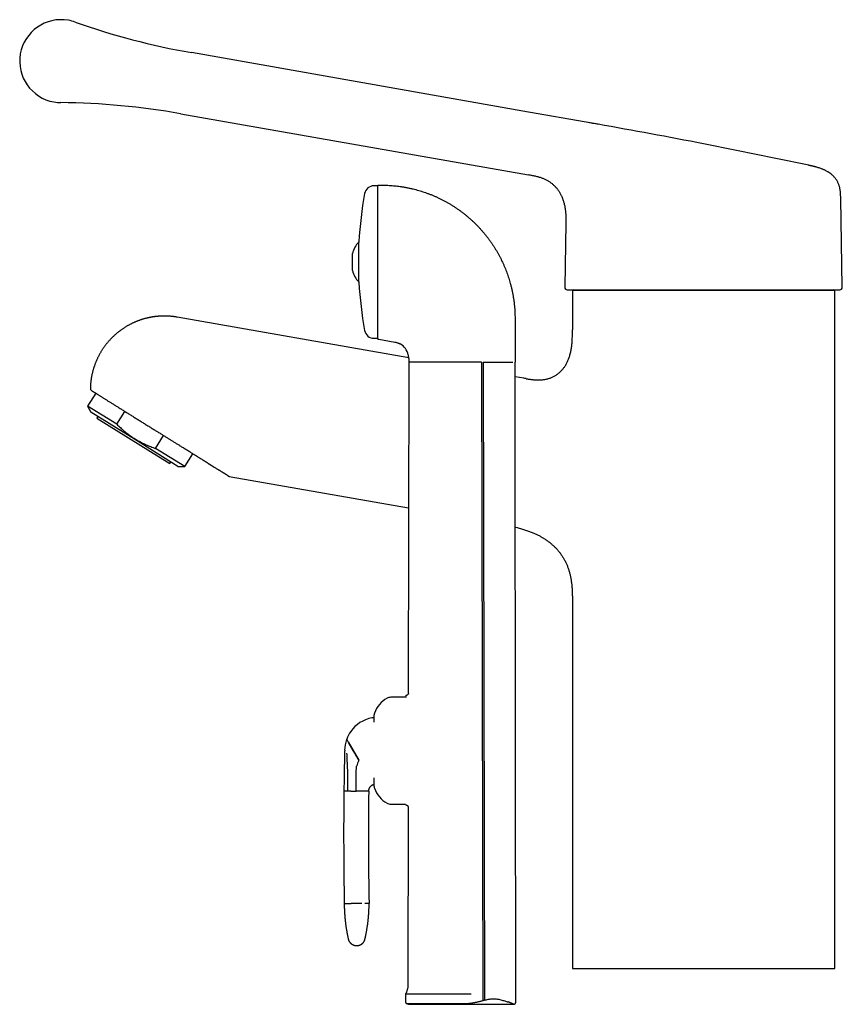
# Model space of a CAD drawing. Header units: millimetres. Extents: x 8 to 734, y 12 to 900.
# Tile 13 of 21: x 29 to 202, y 693 to 900. Entities that reach past the tile are written whole.
import ezdxf

# ---------------------------------------------------------------- set-up
doc = ezdxf.new("R2010")
doc.units = ezdxf.units.MM

msp = doc.modelspace()

# ---------------------------------------------------------------- linework, layer by layer
at = {"color": 7, "linetype": 'Continuous', "lineweight": 30}
for p, q in [((135.91, 880.13), (65.25, 892.59)), ((147.98, 878), (135.91, 880.13)), ((62.99, 879.79), (135.91, 866.93)), ((150.49, 877.56), (147.98, 878)), ((104.35, 864.67), (103.52, 864.67)), ((104.35, 864.82), (105.58, 864.8)), ((104.35, 848.67), (104.35, 864.67)), ((141.55, 864.47), (141.6, 864.41)), ((201.7, 843.37), (201.38, 861.99)), ((143.76, 856.86), (143.52, 843.37)), ((143.76, 856.93), (143.76, 856.86)), ((100.36, 852.89), (100.35, 852.9)), ((100.35, 848.67), (100.35, 852.9)), ((100.36, 844.42), (100.36, 852.92)), ((99.03, 848.67), (99.03, 850.43)), ((99.03, 846.91), (99.03, 848.67)), ((100.35, 844.44), (100.35, 848.67)), ((104.35, 841.11), (104.35, 848.67)), ((100.35, 844.44), (100.36, 844.45)), ((145.35, 842.86), (145.11, 842.72)), ((145.11, 842.72), (145.11, 834.42)), ((200.11, 842.72), (145.11, 842.72)), ((200.11, 842.72), (199.87, 842.86)), ((200.11, 700.51), (200.11, 842.72)), ((110.8, 828.55), (62.25, 837.11)), ((133.09, 836.83), (133.1, 832.15)), ((103.52, 832.67), (104.35, 832.67)), ((104.35, 832.52), (104.56, 832.48)), ((104.56, 832.48), (107.91, 831.89)), ((133.1, 832.15), (133.1, 828.93)), ((110.8, 828.44), (110.8, 827.89)), ((133.1, 828.93), (133.1, 827.67)), ((110.8, 827.67), (110.72, 758.27)), ((110.8, 827.89), (110.8, 827.67)), ((126.06, 827.66), (126.36, 693.75)), ((126.4, 827.67), (126.7, 693.85)), ((134.93, 824.29), (133.1, 824.61)), ((45.17, 821.16), (43.49, 818.47)), ((43.49, 818.47), (44.16, 817.19)), ((49.6, 814.65), (43.49, 818.47)), ((53.28, 811.5), (44.16, 817.19)), ((45.65, 816.27), (45.44, 815.93)), ((45.44, 815.93), (60.7, 806.39)), ((49.6, 814.65), (51.28, 817.35)), ((57.73, 809.57), (59.41, 812.26)), ((62.4, 805.8), (53.28, 811.5)), ((63.84, 805.75), (57.73, 809.57)), ((63.84, 805.75), (65.52, 808.45)), ((60.7, 806.39), (60.91, 806.73)), ((62.4, 805.8), (63.84, 805.75)), ((68.87, 806.36), (68.85, 806.37)), ((73.18, 803.7), (110.77, 797.08)), ((145.11, 777.17), (145.11, 700.51)), ((145.11, 777.17), (145.11, 777.17)), ((110.36, 757.37), (107.06, 757.37)), ((103.56, 752.16), (103.56, 753.67)), ((98.12, 748), (97.8, 748.57)), ((98.12, 748), (100.35, 744.16)), ((97.29, 742.31), (97.28, 741.88)), ((99.81, 740.67), (99.81, 742.17)), ((99.81, 740.42), (99.81, 740.67)), ((99.81, 737.69), (99.81, 740.42)), ((103.56, 738.67), (103.56, 740.5)), ((98.07, 737.69), (97.21, 737.69)), ((102.42, 737.69), (101.56, 737.69)), ((107.06, 734.97), (110.15, 734.97)), ((110.69, 734.28), (110.65, 697.1)), ((145.11, 700.51), (200.11, 700.51)), ((110.15, 695.17), (110.15, 693.47)), ((110.3, 693.11), (122.35, 693.11)), ((111.25, 692.97), (121.95, 692.97)), ((121.95, 692.97), (132.65, 692.97))]:
    msp.add_line(p, q, dxfattribs=at)
at = {"color": 7, "linetype": 'Continuous', "lineweight": 30, "flags": 128}
msp.add_lwpolyline([(133.25, 693.47), (133.19, 746.45), (133.16, 774.2), (133.15, 785.49), (133.13, 800.15), (133.1, 827.67)], dxfattribs=at)
at = {"color": 7, "linetype": 'Continuous', "lineweight": 30}
for centre, radius, start, end in [((37.94, 890.81), 8.7, 80, 260), ((37.94, 890.81), 8.7, 70.5379, 80), ((91.82, 1043.27), 153, 250.5379, 260), ((37.94, 890.81), 8.7, 260, 269.4621), ((36.42, 729.11), 153, 80, 89.4621), ((-69.32, -369.03), 1265.82, 77.96299, 79.99996), ((103.52, 862.67), 2, 90, 169.6013), ((179.81, 848.67), 79.56, 169.6013, 176.938), ((103.65, 849.55), 4.7, 134.5516, 169.2032), ((103.65, 847.79), 4.7, 190.7968, 225.4484), ((179.81, 848.67), 79.56, 183.062, 190.3987), ((144.02, 843.36), 0.5, 179, 270), ((201.2, 843.36), 0.5, 270, 1), ((103.52, 834.67), 2, 190.3987, 270), ((107.3, 828.44), 3.5, 13.144, 60.7376), ((107.3, 828.44), 3.5, 359.9415, 13.1368), ((44.56, 822.14), 0.5, 178.8848, 238), ((108.84, 752.31), 5.5, 117.9351, 161.601), ((107.06, 755.67), 1.7, 90, 117.9351), ((110.35, 757.57), 0.2, 100.5497, 180.0008), ((104.76, 753.67), 1.2, 161.601, 180), ((104.37, 746.17), 7, 100.675, 144.8956), ((104.37, 746.17), 7, 96.6573, 100.675), ((104.37, 746.17), 7, 144.8956, 159.96), ((104.37, 746.17), 7, 160.6035, 179.0177), ((104.37, 746.17), 7, 159.96, 160.6035), ((826.28, 728.58), 729.12, 178.60825, 178.71762), ((826.28, 728.58), 729.12, 178.71762, 178.92055), ((103.81, 742.17), 4, 150.7224, 167.9881), ((826.28, 728.58), 729.12, 178.95439, 179.28426), ((882.74, 728.39), 785.58, 179.32208, 181.04215), ((882.34, 728.23), 779.98, 179.30551, 181.03793), ((104.76, 738.67), 1.2, 180, 198.399), ((108.84, 740.02), 5.5, 198.399, 242.0649), ((107.06, 736.67), 1.7, 242.0649, 270), ((110.35, 734.97), 0.2, 179.9992, 257.2152), ((110.65, 693.47), 0.5, 180, 224.9354), ((111.25, 696.14), 3.17, 252.4979, 270), ((132.65, 696.14), 3.17, 270, 272.2272)]:
    msp.add_arc(centre, radius, start, end, dxfattribs=at)
for points, knots in [([(150.5, 877.56), (150.12, 877.63), (149.28, 877.77), (148.45, 877.92), (147.99, 878)], [0, 0, 0, 0, 0.45248, 1, 1, 1, 1]), ([(150.49, 877.56), (150.49, 877.56), (150.49, 877.56), (150.5, 877.56), (150.5, 877.56)], [0, 0, 0, 0, 0.899831, 1, 1, 1, 1]), ([(199.21, 867.24), (199.21, 867.24), (199.2, 867.25), (199.19, 867.26), (199.17, 867.27), (199.15, 867.28), (199.13, 867.3), (199.1, 867.32), (199.08, 867.33), (199.05, 867.35), (199.02, 867.37), (198.99, 867.39), (198.95, 867.42), (198.91, 867.45), (198.86, 867.48), (198.79, 867.53), (198.71, 867.58), (198.58, 867.65), (198.4, 867.76), (198.17, 867.88), (197.94, 867.99), (197.72, 868.09), (197.46, 868.2), (197.17, 868.3), (196.84, 868.41), (196.52, 868.51), (196.27, 868.58), (196.1, 868.63), (196, 868.65), (195.9, 868.68), (195.79, 868.71), (195.66, 868.74), (195.52, 868.77), (195.37, 868.8), (195.21, 868.84), (195.04, 868.88), (194.85, 868.92), (194.72, 868.95), (194.65, 868.96)], [0, 0, 0, 0, 0.0218278, 0.0411663, 0.0580657, 0.072601, 0.0848902, 0.0951282, 0.1036488, 0.1110192, 0.1169181, 0.1234189, 0.130945, 0.1411387, 0.1527743, 0.1685224, 0.1863366, 0.2048742, 0.2546753, 0.3033259, 0.3509621, 0.3981321, 0.4448344, 0.5097067, 0.5745956, 0.6391509, 0.7021423, 0.7202835, 0.7382666, 0.7573413, 0.7792345, 0.803967, 0.8315472, 0.8601653, 0.8913229, 0.9250188, 0.9612478, 1, 1, 1, 1]), ([(141.6, 864.41), (141.59, 864.42), (141.51, 864.51), (141.36, 864.66), (141.15, 864.86), (140.93, 865.05), (140.7, 865.23), (140.46, 865.41), (140.21, 865.57), (139.95, 865.72), (139.69, 865.86), (139.42, 865.99), (139.14, 866.11), (138.85, 866.22), (138.55, 866.33), (138.25, 866.42), (137.92, 866.52), (137.55, 866.61), (137.15, 866.7), (136.74, 866.78), (136.33, 866.86), (136.05, 866.91), (135.91, 866.93)], [0, 0, 0, 0, 0.00999, 0.055305, 0.10086, 0.146693, 0.192846, 0.239369, 0.286311, 0.332767, 0.379716, 0.427196, 0.47524, 0.523868, 0.573092, 0.62291, 0.673306, 0.737429, 0.802318, 0.867833, 0.933797, 1, 1, 1, 1]), ([(201.38, 861.99), (201.38, 862.09), (201.37, 862.28), (201.36, 862.58), (201.35, 862.87), (201.33, 863.17), (201.3, 863.46), (201.27, 863.75), (201.22, 864.02), (201.16, 864.29), (201.09, 864.56), (201, 864.82), (200.91, 865.08), (200.8, 865.33), (200.67, 865.58), (200.53, 865.82), (200.38, 866.05), (200.21, 866.27), (200.03, 866.49), (199.84, 866.7), (199.63, 866.89), (199.42, 867.08), (199.28, 867.19), (199.21, 867.24)], [0, 0, 0, 0, 0.050002, 0.09997, 0.149869, 0.199663, 0.249329, 0.298856, 0.345432, 0.391906, 0.438311, 0.484689, 0.531093, 0.577585, 0.624233, 0.671109, 0.718284, 0.765831, 0.812957, 0.860566, 0.908712, 0.95744, 1, 1, 1, 1]), ([(104.35, 841.07), (104.35, 841.29), (104.35, 841.72), (104.35, 842.4), (104.35, 843.08), (104.35, 843.77), (104.35, 844.48), (104.35, 845.19), (104.35, 845.91), (104.35, 847.05), (104.35, 848.61), (104.35, 850.18), (104.35, 851.34), (104.35, 852.11), (104.35, 852.87), (104.35, 853.63), (104.35, 854.89), (104.35, 856.61), (104.35, 858.4), (104.35, 859.81), (104.35, 860.92), (104.35, 861.93), (104.35, 862.81), (104.35, 863.55), (104.35, 864.12), (104.35, 864.52), (104.35, 864.77), (104.35, 864.8), (104.35, 864.82)], [0, 0, 0, 0, 0.022267, 0.044395, 0.06643, 0.088419, 0.110408, 0.132444, 0.154573, 0.176841, 0.23633, 0.294918, 0.318313, 0.341764, 0.365329, 0.389063, 0.413023, 0.486444, 0.558277, 0.606143, 0.654554, 0.703998, 0.754233, 0.803411, 0.852047, 0.900671, 0.949817, 1, 1, 1, 1]), ([(105.58, 864.8), (105.77, 864.79), (106.16, 864.78), (106.73, 864.75), (107.31, 864.71), (107.89, 864.66), (108.46, 864.6), (109.07, 864.52), (109.71, 864.42), (110.38, 864.3), (111.05, 864.16), (111.69, 864.02), (112.3, 863.86), (112.89, 863.7), (113.47, 863.52), (114.05, 863.33), (114.62, 863.13), (115.19, 862.92), (115.76, 862.69), (116.32, 862.45), (116.87, 862.2), (117.42, 861.94), (117.96, 861.67), (118.5, 861.38), (119.03, 861.09), (119.55, 860.78), (120.07, 860.46), (120.59, 860.12), (121.11, 859.77), (121.63, 859.4), (122.14, 859.02), (122.64, 858.62), (123.13, 858.22), (123.45, 857.94), (123.61, 857.8)], [0, 0, 0, 0, 0.029269, 0.058539, 0.087808, 0.117078, 0.146347, 0.175617, 0.210113, 0.244608, 0.279104, 0.3136, 0.3444, 0.3752, 0.406, 0.4368, 0.4676, 0.4984, 0.5292, 0.56, 0.5908, 0.6216, 0.6524, 0.6832, 0.714, 0.7448, 0.7756, 0.8064, 0.838667, 0.870933, 0.9032, 0.935467, 0.967733, 1, 1, 1, 1]), ([(141.6, 864.41), (141.62, 864.39), (141.7, 864.3), (141.83, 864.15), (142, 863.93), (142.17, 863.69), (142.34, 863.44), (142.49, 863.18), (142.63, 862.92), (142.76, 862.66), (142.89, 862.38), (143.01, 862.08), (143.13, 861.76), (143.23, 861.45), (143.33, 861.12), (143.42, 860.78), (143.5, 860.44), (143.56, 860.1), (143.61, 859.77), (143.66, 859.46), (143.69, 859.15), (143.72, 858.87), (143.74, 858.6), (143.75, 858.34), (143.76, 858.09), (143.76, 857.85), (143.76, 857.63), (143.76, 857.41), (143.76, 857.21), (143.76, 857.05), (143.76, 856.96), (143.76, 856.93)], [0, 0, 0, 0, 0.009432, 0.043314, 0.077068, 0.114725, 0.152227, 0.18956, 0.226705, 0.263631, 0.3003, 0.343124, 0.385442, 0.427159, 0.468175, 0.513957, 0.558536, 0.601761, 0.643493, 0.68361, 0.72134, 0.757346, 0.791587, 0.824062, 0.855417, 0.885059, 0.913129, 0.939829, 0.965423, 0.990247, 1, 1, 1, 1]), ([(123.61, 857.8), (123.77, 857.66), (124.09, 857.37), (124.55, 856.94), (125, 856.49), (125.45, 856.03), (125.88, 855.56), (126.29, 855.09), (126.69, 854.62), (127.07, 854.15), (127.43, 853.68), (127.79, 853.19), (128.02, 852.87), (128.14, 852.7)], [0, 0, 0, 0, 0.093333, 0.186666, 0.279999, 0.373333, 0.466666, 0.56, 0.648, 0.736, 0.824, 0.912, 1, 1, 1, 1]), ([(128.14, 852.7), (128.25, 852.54), (128.47, 852.21), (128.79, 851.71), (129.1, 851.21), (129.4, 850.7), (129.69, 850.18), (129.96, 849.66), (130.22, 849.14), (130.47, 848.62), (130.72, 848.08), (130.95, 847.54), (131.17, 846.99), (131.38, 846.44), (131.58, 845.88), (131.77, 845.31), (131.94, 844.74), (132.11, 844.14), (132.28, 843.5), (132.44, 842.83), (132.58, 842.15), (132.7, 841.47), (132.81, 840.78), (132.9, 840.11), (132.97, 839.44), (133.02, 838.79), (133.06, 838.14), (133.08, 837.49), (133.09, 837.05), (133.09, 836.83)], [0, 0, 0, 0, 0.035124, 0.070247, 0.105371, 0.140495, 0.175619, 0.210116, 0.244613, 0.27911, 0.313606, 0.348806, 0.384006, 0.419205, 0.454404, 0.489602, 0.5248, 0.559998, 0.601063, 0.642129, 0.683195, 0.724263, 0.76533, 0.806398, 0.845118, 0.883839, 0.92256, 0.96128, 1, 1, 1, 1]), ([(144.02, 842.86), (144.02, 842.86), (144.02, 842.86), (144.05, 842.86), (144.09, 842.86), (144.14, 842.86), (144.2, 842.86), (144.26, 842.86), (144.32, 842.86), (144.38, 842.86), (144.46, 842.86), (144.54, 842.86), (144.64, 842.86), (144.77, 842.86), (144.94, 842.86), (145.11, 842.86), (145.27, 842.86), (145.39, 842.86), (145.48, 842.86), (145.56, 842.86), (145.65, 842.86), (145.74, 842.86), (145.83, 842.86), (145.93, 842.86), (146.07, 842.86), (146.27, 842.86), (146.53, 842.86), (146.8, 842.86), (147.09, 842.86), (147.35, 842.86), (147.59, 842.86), (147.79, 842.86), (148.01, 842.86), (148.23, 842.86), (148.45, 842.86), (148.72, 842.86), (149.05, 842.86), (149.43, 842.86), (149.82, 842.86), (150.23, 842.86), (150.64, 842.86), (151.06, 842.86), (151.49, 842.86), (151.94, 842.86), (152.4, 842.86), (152.87, 842.86), (153.35, 842.86), (153.84, 842.86), (154.35, 842.86), (154.8, 842.86), (155.2, 842.86), (155.54, 842.86), (155.89, 842.86), (156.25, 842.86), (156.6, 842.86), (157.03, 842.86), (157.51, 842.86), (158.07, 842.86), (158.63, 842.86), (159.19, 842.86), (159.67, 842.86), (160.05, 842.86), (160.34, 842.86), (160.63, 842.86), (160.91, 842.86), (161.21, 842.86), (161.5, 842.86), (161.79, 842.86), (162.2, 842.86), (162.74, 842.86), (163.39, 842.86), (164.05, 842.86), (164.72, 842.86), (165.31, 842.86), (165.83, 842.86), (166.27, 842.86), (166.72, 842.86), (167.16, 842.86), (167.6, 842.86), (168.1, 842.86), (168.68, 842.86), (169.33, 842.86), (169.98, 842.86), (170.64, 842.86), (171.3, 842.86), (171.95, 842.86), (172.61, 842.86), (173.27, 842.86), (173.92, 842.86), (174.58, 842.86), (175.23, 842.86), (175.81, 842.86), (176.31, 842.86), (176.74, 842.86), (177.16, 842.86), (177.59, 842.86), (178.03, 842.86), (178.54, 842.86), (179.14, 842.86), (179.8, 842.86), (180.46, 842.86), (180.98, 842.86), (181.37, 842.86), (181.62, 842.86), (181.88, 842.86), (182.13, 842.86), (182.38, 842.86), (182.63, 842.86), (182.89, 842.86), (183.25, 842.86), (183.74, 842.86), (184.33, 842.86), (184.92, 842.86), (185.5, 842.86), (186.01, 842.86), (186.44, 842.86), (186.81, 842.86), (187.18, 842.86), (187.54, 842.86), (187.9, 842.86), (188.32, 842.86), (188.81, 842.86), (189.35, 842.86), (189.88, 842.86), (190.4, 842.86), (190.91, 842.86), (191.41, 842.86), (191.89, 842.86), (192.37, 842.86), (192.83, 842.86), (193.29, 842.86), (193.74, 842.86), (194.18, 842.86), (194.61, 842.86), (194.98, 842.86), (195.29, 842.86), (195.55, 842.86), (195.81, 842.86), (196.06, 842.86), (196.3, 842.86), (196.58, 842.86), (196.89, 842.86), (197.23, 842.86), (197.55, 842.86), (197.86, 842.86), (198.11, 842.86), (198.3, 842.86), (198.44, 842.86), (198.57, 842.86), (198.7, 842.86), (198.83, 842.86), (198.95, 842.86), (199.08, 842.86), (199.24, 842.86), (199.45, 842.86), (199.68, 842.86), (199.9, 842.86), (200.1, 842.86), (200.26, 842.86), (200.39, 842.86), (200.49, 842.86), (200.59, 842.86), (200.68, 842.86), (200.76, 842.86), (200.85, 842.86), (200.93, 842.86), (201.02, 842.86), (201.08, 842.86), (201.14, 842.86), (201.18, 842.86), (201.2, 842.86), (201.2, 842.86), (201.2, 842.86)], [0, 0, 0, 0, 0.007319, 0.014627, 0.021927, 0.029223, 0.03652, 0.0413, 0.046082, 0.050869, 0.05566, 0.060589, 0.065669, 0.073278, 0.080878, 0.088473, 0.096069, 0.099054, 0.10204, 0.105027, 0.108016, 0.111006, 0.113998, 0.116993, 0.11999, 0.127209, 0.134417, 0.141615, 0.148808, 0.156, 0.16071, 0.165422, 0.170137, 0.174856, 0.17958, 0.18431, 0.191684, 0.199045, 0.206396, 0.213742, 0.221087, 0.228302, 0.235524, 0.242755, 0.25, 0.257374, 0.264735, 0.272086, 0.279432, 0.286776, 0.291586, 0.296398, 0.301214, 0.306033, 0.310858, 0.31569, 0.32291, 0.330117, 0.337315, 0.344508, 0.3517, 0.355232, 0.358766, 0.3623, 0.365837, 0.369376, 0.372917, 0.376462, 0.380011, 0.38777, 0.395517, 0.403255, 0.410988, 0.418722, 0.423789, 0.428859, 0.433933, 0.439014, 0.443966, 0.448756, 0.45608, 0.463396, 0.470708, 0.478021, 0.485338, 0.492663, 0.5, 0.507318, 0.514625, 0.521925, 0.529222, 0.536519, 0.541299, 0.546081, 0.550868, 0.55566, 0.560589, 0.565669, 0.573278, 0.580878, 0.588473, 0.596069, 0.599054, 0.60204, 0.605027, 0.608016, 0.611006, 0.613998, 0.616993, 0.61999, 0.627209, 0.634417, 0.641615, 0.648808, 0.656, 0.66071, 0.665422, 0.670137, 0.674856, 0.67958, 0.68431, 0.691684, 0.699045, 0.706396, 0.713742, 0.721087, 0.728302, 0.735524, 0.742755, 0.75, 0.757374, 0.764735, 0.772086, 0.779432, 0.786776, 0.791586, 0.796398, 0.801214, 0.806033, 0.810858, 0.81569, 0.82291, 0.830117, 0.837315, 0.844508, 0.8517, 0.855232, 0.858766, 0.8623, 0.865837, 0.869376, 0.872917, 0.876462, 0.880011, 0.88777, 0.895517, 0.903255, 0.910988, 0.918722, 0.923789, 0.928859, 0.933933, 0.939014, 0.943966, 0.948757, 0.956081, 0.963397, 0.97071, 0.978023, 0.985339, 0.992664, 1, 1, 1, 1]), ([(104.35, 832.52), (104.35, 832.52), (104.35, 832.53), (104.35, 832.57), (104.35, 832.63), (104.35, 832.73), (104.35, 832.84), (104.35, 832.97), (104.35, 833.14), (104.35, 833.34), (104.35, 833.57), (104.35, 833.84), (104.35, 834.13), (104.35, 834.45), (104.35, 834.81), (104.35, 835.22), (104.35, 835.66), (104.35, 836.03), (104.35, 836.31), (104.35, 836.48), (104.35, 836.65), (104.35, 836.83), (104.35, 837.01), (104.35, 837.19), (104.35, 837.5), (104.35, 837.93), (104.35, 838.52), (104.35, 839.12), (104.35, 839.75), (104.35, 840.4), (104.35, 840.84), (104.35, 841.07)], [0, 0, 0, 0, 0.036283, 0.073213, 0.110851, 0.148556, 0.185292, 0.221449, 0.25708, 0.297169, 0.337224, 0.377326, 0.417551, 0.457978, 0.498683, 0.543317, 0.587767, 0.632137, 0.64708, 0.662029, 0.676989, 0.691963, 0.706956, 0.721972, 0.737014, 0.781047, 0.824868, 0.868575, 0.912267, 0.956042, 1, 1, 1, 1]), ([(62.25, 837.11), (62.17, 837.12), (62.05, 837.14), (61.88, 837.17), (61.73, 837.19), (61.56, 837.21), (61.37, 837.24), (61.18, 837.26), (60.97, 837.28), (60.77, 837.3), (60.55, 837.31), (60.33, 837.33), (60.11, 837.33), (59.89, 837.34), (59.67, 837.34), (59.44, 837.34), (59.21, 837.34), (58.98, 837.33), (58.75, 837.32), (58.52, 837.31), (58.29, 837.29), (58.05, 837.27), (57.82, 837.25), (57.59, 837.22), (57.35, 837.19), (57.12, 837.15), (56.88, 837.11), (56.65, 837.07), (56.42, 837.02), (56.18, 836.97), (55.95, 836.92), (55.72, 836.86), (55.48, 836.8), (55.25, 836.74), (55.02, 836.67), (54.79, 836.59), (54.56, 836.52), (54.33, 836.44), (54.11, 836.36), (53.88, 836.27), (53.66, 836.18), (53.43, 836.08), (53.21, 835.99), (52.99, 835.89), (52.77, 835.78), (52.55, 835.67), (52.34, 835.56), (52.12, 835.45), (51.91, 835.33), (51.7, 835.21), (51.49, 835.08), (51.28, 834.95), (51.08, 834.82), (50.88, 834.69), (50.67, 834.55), (50.48, 834.41), (50.28, 834.26), (50.08, 834.11), (49.89, 833.96), (49.7, 833.81), (49.51, 833.65), (49.33, 833.49), (49.15, 833.33), (48.97, 833.17), (48.79, 833), (48.62, 832.83), (48.44, 832.65), (48.27, 832.47), (48.11, 832.3), (47.94, 832.11), (47.78, 831.93), (47.63, 831.74), (47.47, 831.55), (47.32, 831.36), (47.17, 831.17), (47.02, 830.97), (46.88, 830.77), (46.74, 830.57), (46.61, 830.36), (46.47, 830.16), (46.34, 829.95), (46.22, 829.74), (46.09, 829.53), (45.97, 829.31), (45.86, 829.1), (45.74, 828.88), (45.64, 828.66), (45.53, 828.44), (45.43, 828.22), (45.33, 827.99), (45.23, 827.77), (45.14, 827.54), (45.05, 827.31), (44.97, 827.08), (44.89, 826.85), (44.81, 826.62), (44.73, 826.38), (44.66, 826.15), (44.6, 825.91), (44.54, 825.67), (44.48, 825.44), (44.42, 825.2), (44.37, 824.96), (44.32, 824.72), (44.28, 824.47), (44.24, 824.23), (44.2, 823.99), (44.17, 823.75), (44.14, 823.5), (44.12, 823.26), (44.1, 823.01), (44.08, 822.77), (44.07, 822.52), (44.06, 822.32), (44.06, 822.19), (44.06, 822.14)], [0, 0, 0, 0, 0.009208, 0.013012, 0.019323, 0.025893, 0.032957, 0.040342, 0.047982, 0.05582, 0.063819, 0.071948, 0.080186, 0.088517, 0.096927, 0.105406, 0.113944, 0.122535, 0.131173, 0.139852, 0.14857, 0.157321, 0.166103, 0.174913, 0.183749, 0.192608, 0.201488, 0.210388, 0.219306, 0.228241, 0.237191, 0.246155, 0.255133, 0.264122, 0.273123, 0.282134, 0.291155, 0.300186, 0.309224, 0.318271, 0.327325, 0.336385, 0.345452, 0.354525, 0.363604, 0.372688, 0.381777, 0.39087, 0.399968, 0.409069, 0.418175, 0.427284, 0.436396, 0.445512, 0.454631, 0.463752, 0.472876, 0.482003, 0.491132, 0.500263, 0.509396, 0.518532, 0.527669, 0.536808, 0.545949, 0.555092, 0.564236, 0.573381, 0.582528, 0.591676, 0.600826, 0.609977, 0.619129, 0.628282, 0.637436, 0.646592, 0.655748, 0.664905, 0.674063, 0.683222, 0.692382, 0.701543, 0.710704, 0.719867, 0.72903, 0.738194, 0.747358, 0.756523, 0.765689, 0.774856, 0.784023, 0.79319, 0.802359, 0.811528, 0.820697, 0.829867, 0.839038, 0.848209, 0.857381, 0.866553, 0.875726, 0.8849, 0.894074, 0.903248, 0.912423, 0.921599, 0.930775, 0.939951, 0.949129, 0.958306, 0.967484, 0.976663, 0.985842, 0.995022, 1, 1, 1, 1]), ([(135.45, 824.2), (135.52, 824.19), (135.72, 824.16), (136.05, 824.1), (136.42, 824.05), (136.8, 824.01), (137.17, 823.97), (137.54, 823.95), (137.89, 823.94), (138.23, 823.95), (138.56, 823.96), (138.88, 823.99), (139.2, 824.03), (139.52, 824.09), (139.83, 824.16), (140.14, 824.24), (140.44, 824.34), (140.73, 824.45), (141.02, 824.58), (141.3, 824.73), (141.57, 824.88), (141.84, 825.06), (142.09, 825.24), (142.32, 825.43), (142.54, 825.62), (142.76, 825.83), (142.96, 826.05), (143.15, 826.28), (143.34, 826.52), (143.53, 826.79), (143.71, 827.07), (143.88, 827.37), (144.04, 827.68), (144.18, 827.99), (144.32, 828.32), (144.45, 828.66), (144.56, 829.03), (144.67, 829.41), (144.77, 829.81), (144.85, 830.21), (144.91, 830.61), (144.97, 831.03), (145.02, 831.45), (145.05, 831.87), (145.08, 832.29), (145.1, 832.77), (145.11, 833.29), (145.11, 833.85), (145.11, 834.23), (145.11, 834.42)], [0, 0, 0, 0, 0.013689, 0.036015, 0.058255, 0.080385, 0.102384, 0.124236, 0.145931, 0.165275, 0.184489, 0.203576, 0.222545, 0.241406, 0.260172, 0.27886, 0.297486, 0.316072, 0.334637, 0.353205, 0.371799, 0.390439, 0.40915, 0.426382, 0.443707, 0.46114, 0.478697, 0.496388, 0.514228, 0.533869, 0.553711, 0.573763, 0.594032, 0.614525, 0.635244, 0.656192, 0.679497, 0.703074, 0.726916, 0.751012, 0.77535, 0.799913, 0.824684, 0.849639, 0.874757, 0.90001, 0.933239, 0.96659, 1, 1, 1, 1]), ([(107.91, 831.89), (107.98, 831.88), (108.12, 831.85), (108.34, 831.79), (108.53, 831.72), (108.7, 831.65), (108.86, 831.58), (108.96, 831.52), (109.01, 831.5)], [0, 0, 0, 0, 0.186661, 0.373322, 0.559985, 0.706658, 0.853329, 1, 1, 1, 1]), ([(112.72, 827.67), (112.57, 827.67), (112.27, 827.67), (111.88, 827.67), (111.55, 827.67), (111.28, 827.67), (111.07, 827.67), (110.91, 827.67), (110.82, 827.67), (110.81, 827.67), (110.8, 827.67)], [0, 0, 0, 0, 0.130585, 0.259062, 0.385636, 0.510576, 0.634169, 0.756718, 0.878547, 1, 1, 1, 1]), ([(112.77, 827.67), (112.76, 827.67), (112.74, 827.67), (112.73, 827.67), (112.72, 827.67)], [0, 0, 0, 0, 0.56, 1, 1, 1, 1]), ([(118.81, 827.67), (118.65, 827.67), (118.34, 827.67), (117.88, 827.67), (117.43, 827.67), (117, 827.67), (116.57, 827.67), (116.16, 827.67), (115.75, 827.67), (115.36, 827.67), (114.99, 827.67), (114.63, 827.67), (114.28, 827.67), (113.94, 827.67), (113.63, 827.67), (113.32, 827.67), (113.04, 827.67), (112.86, 827.67), (112.77, 827.67)], [0, 0, 0, 0, 0.0667094, 0.1329246, 0.1986243, 0.2637884, 0.3283983, 0.3924373, 0.4558909, 0.5187471, 0.5809971, 0.6426392, 0.7036763, 0.7641131, 0.8239552, 0.8832103, 0.9418879, 1, 1, 1, 1]), ([(126.06, 827.66), (126.01, 827.66), (125.9, 827.66), (125.73, 827.66), (125.54, 827.66), (125.34, 827.66), (125.14, 827.66), (124.95, 827.67), (124.72, 827.67), (124.53, 827.68), (124.4, 827.68), (124.36, 827.68), (124.31, 827.68), (124.27, 827.68), (124.23, 827.69), (124.18, 827.69), (124.12, 827.69), (124.03, 827.69), (123.93, 827.69), (123.83, 827.69), (123.74, 827.69), (123.65, 827.69), (123.55, 827.69), (123.45, 827.69), (123.35, 827.69), (123.25, 827.69), (123.04, 827.69), (122.78, 827.69), (122.45, 827.68), (122.18, 827.68), (121.91, 827.68), (121.63, 827.68), (121.42, 827.67), (121.29, 827.67), (121.24, 827.67), (121.19, 827.67), (121.14, 827.67), (121.09, 827.67), (121.03, 827.67), (120.96, 827.67), (120.87, 827.67), (120.76, 827.67), (120.64, 827.67), (120.52, 827.66), (120.39, 827.66), (120.25, 827.66), (120.12, 827.66), (119.99, 827.65), (119.87, 827.65), (119.76, 827.65), (119.67, 827.65), (119.57, 827.65), (119.47, 827.65), (119.34, 827.65), (119.17, 827.65), (118.98, 827.66), (118.87, 827.66), (118.81, 827.67)], [0, 0, 0, 0, 0.020995, 0.043956, 0.068882, 0.095771, 0.124538, 0.149633, 0.174716, 0.217947, 0.223605, 0.229262, 0.234918, 0.240574, 0.246228, 0.250826, 0.261255, 0.273092, 0.286334, 0.300981, 0.312513, 0.324786, 0.337798, 0.351549, 0.366036, 0.379379, 0.390514, 0.451653, 0.48796, 0.524741, 0.561724, 0.60117, 0.640516, 0.648424, 0.65487, 0.661595, 0.6686, 0.675883, 0.683444, 0.691282, 0.705967, 0.721532, 0.737974, 0.755288, 0.773471, 0.792937, 0.81256, 0.830749, 0.84751, 0.862849, 0.876772, 0.889283, 0.90294, 0.919356, 0.948041, 0.974916, 1, 1, 1, 1]), ([(126.4, 827.67), (126.57, 827.67), (126.91, 827.67), (127.41, 827.67), (127.91, 827.67), (128.45, 827.67), (129.04, 827.67), (129.64, 827.67), (130.21, 827.67), (130.74, 827.67), (131.23, 827.67), (131.67, 827.67), (132.06, 827.67), (132.39, 827.67), (132.56, 827.67), (132.65, 827.67)], [0, 0, 0, 0, 0.048044, 0.096648, 0.146328, 0.197543, 0.268871, 0.344381, 0.424488, 0.509365, 0.599026, 0.693331, 0.79192, 0.894318, 1, 1, 1, 1]), ([(135.45, 824.2), (135.41, 824.21), (135.24, 824.24), (135.06, 824.27), (134.93, 824.29)], [0, 0, 0, 0, 0.210401, 1, 1, 1, 1]), ([(44.29, 821.71), (44.29, 821.71), (44.3, 821.71), (44.31, 821.7), (44.34, 821.68), (44.38, 821.66), (44.43, 821.63), (44.5, 821.59), (44.57, 821.54), (44.66, 821.49), (44.75, 821.43), (44.86, 821.36), (44.98, 821.29), (45.11, 821.21), (45.24, 821.12), (45.39, 821.02), (45.56, 820.92), (45.73, 820.82), (45.91, 820.7), (46.1, 820.59), (46.3, 820.46), (46.5, 820.33), (46.72, 820.19), (46.95, 820.05), (47.19, 819.9), (47.43, 819.75), (47.68, 819.59), (47.94, 819.43), (48.21, 819.26), (48.49, 819.09), (48.77, 818.92), (49.06, 818.74), (49.35, 818.55), (49.65, 818.36), (49.96, 818.17), (50.27, 817.97), (50.59, 817.78), (50.92, 817.57), (51.24, 817.37), (51.58, 817.16), (51.91, 816.95), (52.25, 816.74), (52.59, 816.53), (52.94, 816.31), (53.29, 816.09), (53.64, 815.87), (53.99, 815.66), (54.34, 815.44), (54.69, 815.22), (55.04, 814.99), (55.4, 814.77), (55.75, 814.55), (56.11, 814.33), (56.46, 814.11), (56.81, 813.89), (57.16, 813.67), (57.5, 813.46), (57.73, 813.31), (57.85, 813.24)], [0, 0, 0, 0, 0.017894, 0.0357473, 0.0535744, 0.071394, 0.089225, 0.1070864, 0.1249967, 0.1428955, 0.160749, 0.1785762, 0.1963958, 0.2142266, 0.2320876, 0.2499975, 0.2678959, 0.2857492, 0.3035762, 0.3213958, 0.3392268, 0.357088, 0.3749983, 0.392897, 0.4107506, 0.4285777, 0.4463973, 0.4642281, 0.482089, 0.4999988, 0.5178972, 0.5357504, 0.5535774, 0.5713969, 0.5892279, 0.6070891, 0.6249993, 0.642898, 0.6607516, 0.6785786, 0.6963981, 0.7142289, 0.7320898, 0.7499996, 0.7678979, 0.7857511, 0.8035781, 0.8213975, 0.8392285, 0.8570896, 0.8749998, 0.8929014, 0.9107567, 0.9285847, 0.9464042, 0.964234, 0.982093, 1, 1, 1, 1]), ([(49.6, 814.65), (49.72, 814.53), (49.96, 814.29), (50.34, 813.94), (50.72, 813.59), (51.1, 813.26), (51.49, 812.94), (51.88, 812.64), (52.27, 812.35), (52.65, 812.08), (53.05, 811.82), (53.44, 811.56), (53.86, 811.31), (54.3, 811.06), (54.77, 810.82), (55.24, 810.58), (55.73, 810.36), (56.22, 810.14), (56.71, 809.94), (57.22, 809.75), (57.56, 809.63), (57.73, 809.57)], [0, 0, 0, 0, 0.05335, 0.106403, 0.159158, 0.211627, 0.263833, 0.31581, 0.364644, 0.41335, 0.461973, 0.510559, 0.559156, 0.613464, 0.667907, 0.722543, 0.777422, 0.832586, 0.888063, 0.943867, 1, 1, 1, 1]), ([(68.85, 806.37), (68.74, 806.44), (68.52, 806.57), (68.18, 806.78), (67.83, 807), (67.47, 807.23), (67.15, 807.43), (66.87, 807.61), (66.68, 807.72), (66.55, 807.8), (66.48, 807.85), (66.4, 807.9), (66.32, 807.95), (66.17, 808.04), (65.94, 808.19), (65.62, 808.39), (65.29, 808.59), (64.96, 808.8), (64.62, 809.01), (64.27, 809.23), (63.92, 809.45), (63.58, 809.66), (63.24, 809.87), (62.85, 810.12), (62.39, 810.4), (61.85, 810.74), (61.3, 811.08), (60.75, 811.43), (60.18, 811.78), (59.61, 812.14), (59.03, 812.5), (58.44, 812.87), (58.05, 813.12), (57.85, 813.24)], [0, 0, 0, 0, 0.033009, 0.066674, 0.101009, 0.136029, 0.171745, 0.194099, 0.216724, 0.223891, 0.231085, 0.238307, 0.245556, 0.252479, 0.281482, 0.310861, 0.341055, 0.371645, 0.402632, 0.434023, 0.465819, 0.498026, 0.526986, 0.556008, 0.602985, 0.650636, 0.698972, 0.747999, 0.797727, 0.847254, 0.897472, 0.948385, 1, 1, 1, 1]), ([(68.85, 806.37), (68.91, 806.33), (69.09, 806.22), (69.36, 806.05), (69.69, 805.85), (69.98, 805.66), (70.27, 805.48), (70.56, 805.3), (70.76, 805.17), (70.87, 805.11), (70.89, 805.09)], [0, 0, 0, 0, 0.074831, 0.245469, 0.390094, 0.53459, 0.678945, 0.823129, 0.967096, 1, 1, 1, 1]), ([(68.87, 806.36), (68.97, 806.3), (69.16, 806.17), (69.45, 805.99), (69.73, 805.82), (70.01, 805.64), (70.28, 805.48), (70.49, 805.34), (70.6, 805.27), (70.64, 805.25)], [0, 0, 0, 0, 0.15735, 0.314635, 0.471849, 0.628989, 0.78605, 0.943026, 1, 1, 1, 1]), ([(72.96, 803.8), (72.96, 803.8), (72.98, 803.79), (72.99, 803.78), (73.01, 803.77), (73.01, 803.77), (73, 803.77), (72.99, 803.78), (72.97, 803.8), (72.93, 803.82), (72.89, 803.84), (72.84, 803.87), (72.78, 803.91), (72.72, 803.95), (72.64, 804), (72.56, 804.05), (72.47, 804.11), (72.38, 804.16), (72.31, 804.21), (72.24, 804.25), (72.18, 804.29), (72.11, 804.33), (72.04, 804.38), (71.96, 804.42), (71.86, 804.49), (71.73, 804.56), (71.58, 804.66), (71.45, 804.74), (71.36, 804.8), (71.31, 804.83), (71.26, 804.86), (71.2, 804.9), (71.15, 804.93), (71.1, 804.96), (71.01, 805.02), (70.89, 805.09), (70.75, 805.18), (70.67, 805.23), (70.63, 805.25)], [0, 0, 0, 0, 0.013151, 0.048004, 0.08272, 0.117369, 0.152017, 0.186732, 0.221584, 0.256637, 0.290324, 0.324241, 0.358443, 0.392984, 0.427916, 0.463288, 0.499149, 0.535545, 0.556736, 0.578102, 0.599653, 0.621396, 0.643338, 0.665487, 0.68785, 0.729424, 0.771782, 0.81496, 0.827608, 0.84032, 0.853096, 0.865936, 0.878842, 0.891815, 0.904855, 0.941066, 0.977807, 1, 1, 1, 1]), ([(72.96, 803.8), (72.98, 803.79), (73.02, 803.76), (73.08, 803.73), (73.13, 803.71), (73.16, 803.71), (73.18, 803.7)], [0, 0, 0, 0, 0.254456, 0.510844, 0.769204, 1, 1, 1, 1]), ([(133.14, 793.06), (133.19, 793.04), (133.4, 793), (133.75, 792.91), (134.21, 792.78), (134.66, 792.66), (135.09, 792.52), (135.51, 792.39), (135.91, 792.25), (136.29, 792.11), (136.66, 791.96), (137.01, 791.81), (137.34, 791.66), (137.66, 791.51), (137.97, 791.36), (138.26, 791.21), (138.53, 791.06), (138.79, 790.91), (139.04, 790.76), (139.27, 790.62), (139.49, 790.48), (139.69, 790.34), (139.88, 790.2), (140.07, 790.07), (140.23, 789.95), (140.37, 789.84), (140.49, 789.74), (140.61, 789.64), (140.75, 789.52), (140.91, 789.38), (141.09, 789.22), (141.28, 789.05), (141.47, 788.86), (141.66, 788.66), (141.86, 788.45), (142.06, 788.22), (142.25, 787.99), (142.44, 787.76), (142.62, 787.52), (142.8, 787.26), (142.98, 787), (143.15, 786.72), (143.33, 786.43), (143.49, 786.13), (143.65, 785.81), (143.8, 785.5), (143.94, 785.2), (144.06, 784.9), (144.18, 784.59), (144.29, 784.27), (144.4, 783.94), (144.49, 783.61), (144.58, 783.27), (144.66, 782.93), (144.74, 782.59), (144.8, 782.23), (144.86, 781.86), (144.92, 781.47), (144.97, 781.07), (145.01, 780.65), (145.04, 780.23), (145.07, 779.8), (145.09, 779.33), (145.1, 778.82), (145.11, 778.28), (145.11, 777.73), (145.11, 777.36), (145.11, 777.17)], [0, 0, 0, 0, 0.006855, 0.028821, 0.050165, 0.071303, 0.091792, 0.111634, 0.130833, 0.149392, 0.167318, 0.184616, 0.201259, 0.21729, 0.232719, 0.247553, 0.261799, 0.275227, 0.288103, 0.300435, 0.312229, 0.323492, 0.33423, 0.34445, 0.354156, 0.361426, 0.368437, 0.375679, 0.383267, 0.393577, 0.404457, 0.415903, 0.427911, 0.440478, 0.453599, 0.467272, 0.481494, 0.494703, 0.508352, 0.522442, 0.536974, 0.55195, 0.567093, 0.582671, 0.598689, 0.615152, 0.629475, 0.644127, 0.659113, 0.674438, 0.690107, 0.706125, 0.721553, 0.737301, 0.753372, 0.769771, 0.786501, 0.80461, 0.823097, 0.841962, 0.861208, 0.880831, 0.90083, 0.924876, 0.949428, 0.974474, 1, 1, 1, 1]), ([(110.72, 758.27), (110.72, 758.25), (110.72, 758.21), (110.71, 758.15), (110.7, 758.1), (110.68, 758.05), (110.65, 758), (110.62, 757.95), (110.58, 757.91), (110.53, 757.86), (110.48, 757.82), (110.42, 757.8), (110.37, 757.78), (110.33, 757.77), (110.31, 757.76)], [0, 0, 0, 0, 0.076668, 0.172234, 0.245035, 0.318362, 0.391819, 0.465004, 0.561452, 0.655857, 0.74746, 0.835639, 0.919925, 1, 1, 1, 1]), ([(110.84, 758.16), (110.83, 758.18), (110.79, 758.21), (110.75, 758.24), (110.73, 758.26), (110.72, 758.26), (110.72, 758.27)], [0, 0, 0, 0, 0.225813, 0.467788, 0.725961, 1, 1, 1, 1]), ([(98.1, 747.92), (98.12, 747.89), (98.16, 747.83), (98.21, 747.73), (98.28, 747.63), (98.34, 747.51), (98.41, 747.39), (98.49, 747.26), (98.57, 747.13), (98.64, 747), (98.72, 746.86), (98.8, 746.73), (98.88, 746.59), (98.96, 746.45), (99.04, 746.31), (99.13, 746.17), (99.22, 746.02), (99.3, 745.87), (99.39, 745.72), (99.48, 745.57), (99.57, 745.42), (99.66, 745.26), (99.75, 745.11), (99.84, 744.95), (99.94, 744.79), (100.04, 744.62), (100.13, 744.45), (100.23, 744.29), (100.29, 744.18), (100.33, 744.12)], [0, 0, 0, 0, 0.050331, 0.100222, 0.149566, 0.198258, 0.2462, 0.293298, 0.339466, 0.384628, 0.424269, 0.463009, 0.500816, 0.537664, 0.573539, 0.608432, 0.642347, 0.675295, 0.707299, 0.738388, 0.768638, 0.798126, 0.826895, 0.854993, 0.885187, 0.914707, 0.943629, 0.972034, 1, 1, 1, 1]), ([(97.91, 744.27), (97.9, 744.4), (97.89, 744.65), (97.87, 745.12), (97.86, 745.45), (97.85, 745.66)], [0, 0, 0, 0, 0.275254, 0.554259, 1, 1, 1, 1]), ([(98.03, 741.83), (98.02, 742.06), (98, 742.5), (97.97, 743.02), (97.95, 743.39), (97.94, 743.61), (97.93, 743.83), (97.92, 744.05), (97.91, 744.19), (97.91, 744.27)], [0, 0, 0, 0, 0.27496, 0.5535815, 0.6419752, 0.7307906, 0.8200603, 0.9097938, 1, 1, 1, 1]), ([(98.05, 741.44), (98.05, 741.46), (98.05, 741.5), (98.05, 741.56), (98.04, 741.61), (98.04, 741.67), (98.03, 741.75), (98.03, 741.8), (98.03, 741.83)], [0, 0, 0, 0, 0.136932, 0.275376, 0.419204, 0.561144, 0.780661, 1, 1, 1, 1]), ([(99.81, 742.17), (99.82, 742.24), (99.82, 742.4), (99.84, 742.61), (99.87, 742.82), (99.89, 742.94), (99.9, 743)], [0, 0, 0, 0, 0.272402, 0.550861, 0.773729, 1, 1, 1, 1]), ([(98.07, 737.69), (98.06, 737.92), (98.05, 738.39), (98.03, 739.09), (98.03, 739.71), (98.03, 740.25), (98.04, 740.7), (98.04, 741.01), (98.04, 741.19), (98.05, 741.25), (98.05, 741.31), (98.05, 741.38), (98.05, 741.42), (98.05, 741.44)], [0, 0, 0, 0, 0.185633, 0.37228, 0.559967, 0.683824, 0.807171, 0.915304, 0.932262, 0.94921, 0.96615, 0.983079, 1, 1, 1, 1]), ([(98.7, 737.69), (98.65, 737.69), (98.56, 737.69), (98.45, 737.69), (98.34, 737.69), (98.26, 737.69), (98.19, 737.69), (98.14, 737.69), (98.1, 737.69), (98.08, 737.69), (98.07, 737.69)], [0, 0, 0, 0, 0.147655, 0.293791, 0.437749, 0.578955, 0.687667, 0.794181, 0.898335, 1, 1, 1, 1]), ([(98.7, 737.69), (98.75, 737.69), (98.84, 737.69), (98.99, 737.69), (99.15, 737.69), (99.31, 737.69), (99.48, 737.69), (99.65, 737.69), (99.76, 737.69), (99.81, 737.69)], [0, 0, 0, 0, 0.143792, 0.287612, 0.430697, 0.572294, 0.718253, 0.861041, 1, 1, 1, 1]), ([(100.93, 737.69), (100.88, 737.69), (100.79, 737.69), (100.64, 737.69), (100.48, 737.69), (100.32, 737.69), (100.15, 737.69), (99.98, 737.69), (99.87, 737.69), (99.81, 737.69)], [0, 0, 0, 0, 0.143792, 0.287612, 0.430697, 0.572294, 0.718253, 0.861041, 1, 1, 1, 1]), ([(101.56, 737.69), (101.55, 737.69), (101.52, 737.69), (101.46, 737.69), (101.39, 737.69), (101.31, 737.69), (101.22, 737.69), (101.13, 737.69), (101.04, 737.69), (100.97, 737.69), (100.93, 737.69)], [0, 0, 0, 0, 0.12981, 0.263595, 0.401063, 0.541832, 0.654464, 0.768576, 0.883864, 1, 1, 1, 1]), ([(102.42, 737.69), (102.42, 737.73), (102.42, 737.81), (102.44, 737.93), (102.46, 738.05), (102.5, 738.17), (102.55, 738.29), (102.61, 738.41), (102.68, 738.52), (102.76, 738.63), (102.85, 738.73), (102.95, 738.82), (103.06, 738.9), (103.14, 738.95), (103.18, 738.98), (103.19, 738.98)], [0, 0, 0, 0, 0.0746203, 0.1514399, 0.2302966, 0.3109916, 0.3932904, 0.4769255, 0.5616, 0.6469932, 0.7327675, 0.8185761, 0.9040716, 0.9889137, 1, 1, 1, 1]), ([(103.19, 738.98), (103.23, 739), (103.32, 739.05), (103.44, 739.09), (103.53, 739.12), (103.56, 739.12)], [0, 0, 0, 0, 0.3711013, 0.7353993, 1, 1, 1, 1]), ([(110.31, 734.77), (110.32, 734.77), (110.36, 734.76), (110.41, 734.74), (110.46, 734.71), (110.49, 734.69), (110.53, 734.66), (110.55, 734.63), (110.57, 734.61), (110.6, 734.58), (110.62, 734.55), (110.65, 734.5), (110.67, 734.44), (110.69, 734.38), (110.69, 734.33), (110.69, 734.3), (110.69, 734.28)], [0, 0, 0, 0, 0.0817976, 0.1657206, 0.2433991, 0.3137859, 0.3760817, 0.4297184, 0.4743225, 0.515719, 0.5852893, 0.6716059, 0.7738374, 0.8600329, 0.9532159, 1, 1, 1, 1]), ([(97.29, 714.1), (97.29, 714.08), (97.29, 714.03), (97.29, 713.97), (97.29, 713.91), (97.29, 713.86), (97.29, 713.8), (97.29, 713.72), (97.29, 713.62), (97.3, 713.49), (97.3, 713.32), (97.3, 713.13), (97.31, 712.93), (97.32, 712.7), (97.33, 712.45), (97.34, 712.22), (97.35, 712.06), (97.36, 711.96), (97.37, 711.85), (97.38, 711.73), (97.39, 711.59), (97.4, 711.43), (97.41, 711.26), (97.43, 711.08), (97.45, 710.88), (97.47, 710.68), (97.49, 710.46), (97.52, 710.24), (97.55, 710), (97.58, 709.75), (97.61, 709.49), (97.65, 709.22), (97.7, 708.94), (97.74, 708.64), (97.8, 708.33), (97.86, 708.01), (97.92, 707.68), (97.99, 707.35), (98.06, 707), (98.12, 706.77), (98.14, 706.65)], [0, 0, 0, 0, 0.009781, 0.018102, 0.02531, 0.032183, 0.03875, 0.050758, 0.061729, 0.0817, 0.102699, 0.12904, 0.156307, 0.182877, 0.221215, 0.257729, 0.271574, 0.285137, 0.299334, 0.315133, 0.333995, 0.354727, 0.377329, 0.401801, 0.428145, 0.456359, 0.484673, 0.514651, 0.546291, 0.579591, 0.614553, 0.651174, 0.689452, 0.729387, 0.770975, 0.814214, 0.858285, 0.903943, 0.951182, 1, 1, 1, 1]), ([(97.29, 714.1), (97.29, 714.1), (97.29, 714.1), (97.32, 714.1), (97.35, 714.1), (97.41, 714.1), (97.47, 714.1), (97.55, 714.1), (97.65, 714.1), (97.75, 714.1), (97.87, 714.1), (98, 714.1), (98.09, 714.1), (98.14, 714.1)], [0, 0, 0, 0, 0.0930984, 0.1862898, 0.279559, 0.3728907, 0.4662695, 0.5596799, 0.6477678, 0.7358569, 0.8239341, 0.9119862, 1, 1, 1, 1]), ([(98.14, 714.1), (98.16, 714.1), (98.18, 714.1), (98.24, 714.1), (98.31, 714.1), (98.39, 714.1), (98.48, 714.1), (98.57, 714.1), (98.67, 714.1), (98.74, 714.1), (98.77, 714.1)], [0, 0, 0, 0, 0.12981, 0.263595, 0.401063, 0.541832, 0.654464, 0.768576, 0.883864, 1, 1, 1, 1]), ([(99.89, 714.1), (99.83, 714.1), (99.73, 714.1), (99.57, 714.1), (99.4, 714.1), (99.25, 714.1), (99.12, 714.1), (99, 714.1), (98.88, 714.1), (98.81, 714.1), (98.77, 714.1)], [0, 0, 0, 0, 0.132549, 0.268611, 0.407623, 0.548937, 0.661139, 0.773964, 0.88704, 1, 1, 1, 1]), ([(101, 714.1), (100.96, 714.1), (100.86, 714.1), (100.71, 714.1), (100.56, 714.1), (100.39, 714.1), (100.22, 714.1), (100.06, 714.1), (99.94, 714.1), (99.89, 714.1)], [0, 0, 0, 0, 0.1437924, 0.2876122, 0.4306972, 0.5722943, 0.7182534, 0.8610408, 1, 1, 1, 1]), ([(101.63, 706.65), (101.66, 706.78), (101.72, 707.03), (101.8, 707.4), (101.87, 707.76), (101.94, 708.11), (102, 708.44), (102.05, 708.76), (102.1, 709.06), (102.14, 709.34), (102.18, 709.6), (102.21, 709.86), (102.24, 710.1), (102.27, 710.33), (102.29, 710.55), (102.32, 710.76), (102.34, 710.96), (102.35, 711.14), (102.37, 711.31), (102.38, 711.46), (102.39, 711.61), (102.4, 711.73), (102.41, 711.85), (102.42, 711.95), (102.42, 712.05), (102.43, 712.15), (102.43, 712.24), (102.44, 712.34), (102.45, 712.5), (102.46, 712.72), (102.47, 713), (102.48, 713.3), (102.48, 713.54), (102.48, 713.72), (102.48, 713.82), (102.49, 713.88), (102.49, 713.92), (102.49, 713.97), (102.49, 714.03), (102.49, 714.08), (102.49, 714.1)], [0, 0, 0, 0, 0.052513, 0.103205, 0.15207, 0.199105, 0.244305, 0.287666, 0.326863, 0.364421, 0.400338, 0.434613, 0.467245, 0.498232, 0.527576, 0.555274, 0.581327, 0.605734, 0.628104, 0.648888, 0.668084, 0.685694, 0.700581, 0.714109, 0.726741, 0.739471, 0.752335, 0.76533, 0.778458, 0.815241, 0.853022, 0.892038, 0.932526, 0.949775, 0.965502, 0.970131, 0.975252, 0.98193, 0.990179, 1, 1, 1, 1]), ([(102.49, 714.1), (102.48, 714.1), (102.48, 714.1), (102.46, 714.1), (102.42, 714.1), (102.37, 714.1), (102.3, 714.1), (102.22, 714.1), (102.13, 714.1), (102.02, 714.1), (101.91, 714.1), (101.78, 714.1), (101.68, 714.1), (101.63, 714.1)], [0, 0, 0, 0, 0.093098, 0.18629, 0.279559, 0.372891, 0.466269, 0.55968, 0.647768, 0.735857, 0.823934, 0.911986, 1, 1, 1, 1]), ([(98.14, 706.65), (98.15, 706.6), (98.18, 706.5), (98.23, 706.37), (98.29, 706.25), (98.35, 706.14), (98.4, 706.05), (98.46, 705.98), (98.51, 705.92), (98.56, 705.86), (98.6, 705.82), (98.64, 705.78), (98.69, 705.73), (98.75, 705.68), (98.82, 705.63), (98.91, 705.57), (99.01, 705.51), (99.12, 705.45), (99.23, 705.4), (99.34, 705.36), (99.47, 705.33), (99.6, 705.3), (99.74, 705.28), (99.84, 705.28), (99.89, 705.28)], [0, 0, 0, 0, 0.062538, 0.121969, 0.177821, 0.22969, 0.277244, 0.313384, 0.34622, 0.37566, 0.401632, 0.424309, 0.448567, 0.482412, 0.521414, 0.56553, 0.614665, 0.668663, 0.71721, 0.768787, 0.823159, 0.880046, 0.939117, 1, 1, 1, 1]), ([(99.89, 705.28), (99.94, 705.28), (100.04, 705.28), (100.18, 705.3), (100.31, 705.33), (100.43, 705.36), (100.53, 705.4), (100.62, 705.43), (100.69, 705.47), (100.76, 705.5), (100.81, 705.53), (100.86, 705.56), (100.91, 705.6), (100.98, 705.64), (101.05, 705.7), (101.13, 705.77), (101.21, 705.85), (101.29, 705.94), (101.36, 706.04), (101.43, 706.14), (101.49, 706.26), (101.55, 706.38), (101.6, 706.51), (101.62, 706.6), (101.63, 706.65)], [0, 0, 0, 0, 0.063141, 0.123131, 0.179493, 0.231827, 0.279811, 0.316296, 0.349479, 0.37928, 0.405641, 0.428603, 0.452625, 0.486239, 0.525044, 0.568966, 0.617881, 0.671599, 0.719848, 0.771053, 0.824974, 0.881326, 0.939787, 1, 1, 1, 1]), ([(110.65, 697.1), (110.65, 697.07), (110.65, 696.96), (110.64, 696.77), (110.61, 696.53), (110.57, 696.28), (110.51, 696.05), (110.44, 695.81), (110.35, 695.59), (110.26, 695.36), (110.18, 695.22), (110.14, 695.15)], [0, 0, 0, 0, 0.041247, 0.161856, 0.282697, 0.403542, 0.524164, 0.644337, 0.763841, 0.882463, 1, 1, 1, 1]), ([(110.15, 695.17), (110.15, 695.17), (110.13, 695.17), (110.2, 695.17), (110.37, 695.17), (110.66, 695.17), (111.07, 695.17), (111.59, 695.17), (112.21, 695.17), (112.93, 695.17), (113.74, 695.17), (114.64, 695.17), (115.6, 695.17), (116.63, 695.17), (117.72, 695.17), (118.85, 695.17), (120, 695.17), (121.18, 695.17), (121.97, 695.17), (122.37, 695.17)], [0, 0, 0, 0, 0.000003, 0.062503, 0.125002, 0.187502, 0.250002, 0.312502, 0.375002, 0.437502, 0.500001, 0.562501, 0.625001, 0.687501, 0.750001, 0.812501, 0.875, 0.9375, 1, 1, 1, 1]), ([(122.37, 695.17), (122.38, 695.17), (122.39, 695.17), (122.42, 695.17), (122.46, 695.17), (122.5, 695.17), (122.56, 695.17), (122.62, 695.17), (122.7, 695.17), (122.79, 695.17), (122.9, 695.17), (123.02, 695.17), (123.11, 695.17), (123.18, 695.17), (123.21, 695.17), (123.25, 695.17), (123.29, 695.17), (123.32, 695.17), (123.35, 695.17), (123.39, 695.17), (123.44, 695.17), (123.52, 695.17), (123.64, 695.17), (123.77, 695.17), (123.87, 695.17), (123.92, 695.17)], [0, 0, 0, 0, 0.013631, 0.032338, 0.056119, 0.084976, 0.118908, 0.157916, 0.211423, 0.27224, 0.340364, 0.415796, 0.498537, 0.522278, 0.545685, 0.56876, 0.591501, 0.613909, 0.635984, 0.657726, 0.679134, 0.744248, 0.806071, 0.908283, 1, 1, 1, 1]), ([(126.7, 693.85), (126.95, 693.91), (127.47, 694.04), (128.23, 694.12), (128.98, 694.12), (129.62, 694.03), (130.14, 693.91), (130.56, 693.8), (130.94, 693.68), (131.29, 693.57), (131.49, 693.5), (131.59, 693.47)], [0, 0, 0, 0, 0.115485, 0.235871, 0.363375, 0.49965, 0.598683, 0.698712, 0.79901, 0.899266, 1, 1, 1, 1]), ([(122.35, 693.11), (122.44, 693.12), (122.61, 693.12), (122.86, 693.12), (123.12, 693.14), (123.38, 693.16), (123.64, 693.19), (123.82, 693.22), (123.91, 693.23)], [0, 0, 0, 0, 0.1611821, 0.3232092, 0.4871261, 0.6539398, 0.8246027, 1, 1, 1, 1]), ([(123.91, 693.23), (124.03, 693.25), (124.27, 693.29), (124.61, 693.35), (124.92, 693.41), (125.11, 693.45), (125.21, 693.47)], [0, 0, 0, 0, 0.279988, 0.559981, 0.779988, 1, 1, 1, 1]), ([(125.21, 693.47), (125.31, 693.49), (125.51, 693.53), (125.8, 693.6), (126.08, 693.67), (126.27, 693.73), (126.36, 693.75)], [0, 0, 0, 0, 0.2578321, 0.5104664, 0.7578663, 1, 1, 1, 1]), ([(126.36, 693.76), (126.41, 693.77), (126.53, 693.8), (126.64, 693.84), (126.7, 693.86)], [0, 0, 0, 0, 0.499829, 1, 1, 1, 1]), ([(132.77, 692.97), (132.78, 692.97), (132.79, 692.97), (132.81, 692.97), (132.82, 692.97), (132.82, 692.97), (132.81, 692.98), (132.8, 692.98), (132.79, 692.98), (132.77, 692.98), (132.75, 692.99), (132.71, 693.01), (132.68, 693.02), (132.65, 693.03), (132.61, 693.05), (132.56, 693.07), (132.51, 693.1), (132.45, 693.13), (132.39, 693.15), (132.34, 693.18), (132.29, 693.2), (132.24, 693.22), (132.17, 693.25), (132.08, 693.29), (131.99, 693.33), (131.89, 693.37), (131.78, 693.4), (131.69, 693.44), (131.62, 693.46), (131.59, 693.47)], [0, 0, 0, 0, 0.023618, 0.056704, 0.082353, 0.103988, 0.141003, 0.171671, 0.20289, 0.264264, 0.328575, 0.396031, 0.433931, 0.473587, 0.515047, 0.558363, 0.603583, 0.650759, 0.689377, 0.711622, 0.73724, 0.766271, 0.798763, 0.83506, 0.870975, 0.90953, 0.94393, 0.974106, 1, 1, 1, 1]), ([(132.77, 692.97), (132.79, 692.97), (132.83, 692.97), (132.88, 692.98), (132.93, 693), (132.97, 693.02), (133.01, 693.04), (133.04, 693.06), (133.06, 693.07), (133.09, 693.1), (133.12, 693.13), (133.16, 693.17), (133.19, 693.22), (133.22, 693.28), (133.24, 693.34), (133.25, 693.4), (133.25, 693.45), (133.25, 693.47)], [0, 0, 0, 0, 0.064554, 0.137652, 0.205312, 0.266619, 0.320873, 0.367575, 0.406398, 0.442497, 0.503173, 0.578442, 0.667596, 0.742781, 0.824084, 0.910304, 1, 1, 1, 1])]:
    msp.add_open_spline(points, degree=3, knots=knots, dxfattribs=at)

doc.saveas('drawing.dxf')
